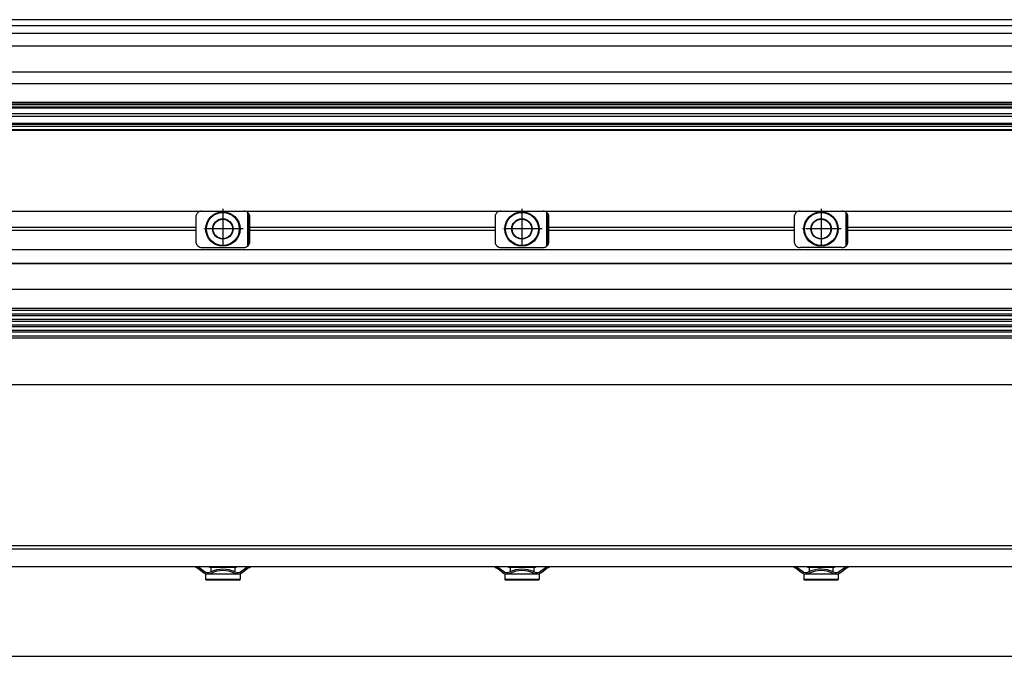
# Model space of a CAD drawing. Header units: millimetres. Extents: x -285 to 2369, y -217 to 203.
# Tile 17 of 20: x 713 to 1042, y -94 to 119. Entities that reach past the tile are written whole.
import ezdxf

# ---------------------------------------------------------------- set-up
doc = ezdxf.new("R2010")
doc.units = ezdxf.units.MM
doc.linetypes.add('DOT_CENTER', pattern=[14, 12, -1, 0, -1])
doc.layers.add('1', color=7, linetype='Continuous')

# ---------------------------------------------------------------- blocks, each defined once
blk = doc.blocks.new('Regla_G-1640-VS4__17', base_point=(441.64, -8.55))
at = {"color": 7, "linetype": 'Continuous'}
for p, q in [((687.6, 54.95), (773.6, 54.95)), ((771.6, 52.95), (771.6, 49.39)), ((773.6, 54.95), (787.6, 54.95)), ((787.6, 54.95), (873.6, 54.95)), ((788.97, 43.29), (788.97, 54.41)), ((789.13, 54.24), (788.97, 54.41)), ((789.13, 43.45), (789.13, 54.24)), ((789.6, 49.39), (789.6, 52.95)), ((871.6, 52.95), (871.6, 49.39)), ((873.6, 54.95), (887.6, 54.95)), ((887.6, 54.95), (973.6, 54.95)), ((888.95, 49.39), (888.97, 54.41)), ((889.13, 54.24), (888.97, 54.41)), ((889.13, 43.45), (889.13, 54.24)), ((889.6, 49.39), (889.6, 52.95)), ((971.6, 52.95), (971.6, 49.39)), ((973.6, 54.95), (987.6, 54.95)), ((987.6, 54.95), (1073.6, 54.95)), ((989.13, 54.24), (988.97, 54.41)), ((988.97, 43.29), (988.97, 54.41)), ((989.13, 43.45), (989.13, 54.24)), ((989.6, 49.39), (989.6, 52.95)), ((771.6, 49.39), (689.6, 49.39)), ((771.6, 49.39), (771.6, 48.51)), ((871.6, 49.39), (789.6, 49.39)), ((789.6, 48.51), (789.6, 49.39)), ((871.6, 49.39), (871.6, 48.51)), ((888.97, 43.29), (888.95, 49.39)), ((971.6, 49.39), (889.6, 49.39)), ((889.6, 48.51), (889.6, 49.39)), ((971.6, 49.39), (971.6, 48.51)), ((1071.6, 49.39), (989.6, 49.39)), ((989.6, 48.51), (989.6, 49.39)), ((689.6, 48.51), (771.6, 48.51)), ((771.6, 48.51), (771.6, 44.75)), ((789.6, 48.51), (871.6, 48.51)), ((789.6, 44.75), (789.6, 48.51)), ((871.6, 48.51), (871.6, 44.75)), ((889.6, 48.51), (971.6, 48.51)), ((889.6, 44.75), (889.6, 48.51)), ((971.6, 48.51), (971.6, 44.75)), ((989.6, 48.51), (1071.6, 48.51)), ((989.6, 44.75), (989.6, 48.51)), ((788.97, 43.29), (789.13, 43.45)), ((888.97, 43.29), (889.13, 43.45)), ((988.97, 43.29), (989.13, 43.45)), ((2293.62, 41.95), (458.58, 41.95)), ((773.6, 42.75), (787.6, 42.75)), ((873.6, 42.75), (887.6, 42.75)), ((987.6, 42.75), (973.6, 42.75)), ((458.58, 37.55), (2293.62, 37.55)), ((462.66, 37.37), (2289.55, 37.36)), ((456.08, 28.82), (2296.1, 28.81)), ((2293.62, 22.39), (458.58, 22.39)), ((2293.62, 21.71), (458.58, 21.71)), ((458.58, 20.56), (2293.62, 20.56)), ((2293.62, 19.88), (458.58, 19.88)), ((458.58, 18.73), (2293.62, 18.73)), ((2293.62, 18.04), (458.58, 18.04)), ((458.58, 16.89), (2293.62, 16.89)), ((2293.62, 16.21), (458.58, 16.21)), ((458.58, 15.06), (2293.62, 15.06)), ((2293.62, 14.38), (458.58, 14.38)), ((458.58, 13.23), (2293.62, 13.23)), ((458.58, 12.55), (2293.62, 12.55)), ((458.58, -3.05), (2293.62, -3.05))]:
    blk.add_line(p, q, dxfattribs=at)
for centre, radius in [((780.6, 48.95), 5.75), ((780.6, 48.95), 5.5), ((880.6, 48.95), 5.75), ((880.6, 48.95), 5.5), ((980.6, 48.95), 5.75), ((980.6, 48.95), 5.5), ((780.6, 48.95), 3.4), ((780.6, 48.95), 3.25), ((880.6, 48.95), 3.4), ((880.6, 48.95), 3.25), ((980.6, 48.95), 3.4), ((980.6, 48.95), 3.25)]:
    blk.add_circle(centre, radius, dxfattribs=at)
for centre, start, end in [((773.6, 52.95), 146.4427, 180), ((773.6, 52.95), 133.1047, 146.4427), ((773.6, 52.95), 90, 133.1047), ((787.6, 52.95), 46.8953, 90), ((787.6, 52.95), 360, 40.3149), ((873.6, 52.95), 146.4427, 180), ((873.6, 52.95), 133.1047, 146.4427), ((873.6, 52.95), 90, 133.1047), ((887.6, 52.95), 46.8953, 90), ((887.6, 52.95), 360, 40.3149), ((973.6, 52.95), 146.4427, 180), ((973.6, 52.95), 133.1047, 146.4427), ((973.6, 52.95), 90, 133.1047), ((987.6, 52.95), 46.8953, 90), ((987.6, 52.95), 360, 40.3149), ((773.6, 44.75), 180, 213.5573), ((773.6, 44.75), 213.5573, 226.8953), ((773.6, 44.75), 226.8953, 270), ((787.6, 44.75), 270, 313.1047), ((787.6, 44.75), 319.6851, 0), ((873.6, 44.75), 180, 213.5573), ((873.6, 44.75), 213.5573, 226.8953), ((873.6, 44.75), 226.8953, 270), ((887.6, 44.75), 270, 313.1047), ((887.6, 44.75), 319.6851, 0), ((973.6, 44.75), 180, 213.5573), ((973.6, 44.75), 213.5573, 226.8953), ((973.6, 44.75), 226.8953, 270), ((987.6, 44.75), 270, 313.1047), ((987.6, 44.75), 319.6851, 0)]:
    blk.add_arc(centre, 2, start, end, dxfattribs=at)
at = {"layer": '1', "color": 2, "linetype": 'DOT_CENTER'}
for p, q in [((780.6, 55.7), (780.6, 42.2)), ((880.6, 55.7), (880.6, 42.2)), ((980.6, 55.7), (980.6, 42.2)), ((787.35, 48.95), (773.85, 48.95)), ((887.35, 48.95), (873.85, 48.95)), ((987.35, 48.95), (973.85, 48.95))]:
    blk.add_line(p, q, dxfattribs=at)
blk = doc.blocks.new('Regla_serie_G-1740-VS4__18', base_point=(441.64, -30.05))
blk.add_blockref('Regla_G-1640-VS4__17', (441.64, -8.55))
blk = doc.blocks.new('A1', base_point=(626, 12.47))
blk.add_blockref('Regla_serie_G-1740-VS4__18', (441.64, -30.05))
blk = doc.blocks.new('Regla_G-1640-VS4__20', base_point=(441.64, -95))
at = {"color": 7, "linetype": 'Continuous'}
for p, q in [((2296.1, -57), (456.1, -57)), ((456.1, -58), (2296.1, -58)), ((689.6, -64), (771.6, -64)), ((771.6, -64), (772.25, -64)), ((771.6, -64), (771.6, -64.45)), ((771.93, -64.45), (771.6, -64.45)), ((772.23, -64.55), (774.1, -65.95)), ((772.25, -64), (776.1, -64)), ((772.53, -64.15), (774.4, -65.55)), ((776.1, -64), (785.1, -64)), ((776.1, -64), (776.1, -64.25)), ((776.63, -64.25), (776.1, -64.25)), ((776.63, -64.25), (776.63, -65.68)), ((780.6, -64.25), (776.63, -64.25)), ((784.58, -64.25), (780.6, -64.25)), ((784.58, -64.25), (784.58, -65.68)), ((785.1, -64.25), (784.58, -64.25)), ((785.1, -64), (785.1, -64.25)), ((785.1, -64), (788.95, -64)), ((786.8, -65.55), (788.67, -64.15)), ((787.1, -65.95), (788.97, -64.55)), ((788.95, -64), (789.6, -64)), ((789.13, -64.45), (788.97, -64.55)), ((789.6, -64.45), (789.13, -64.45)), ((789.6, -64), (871.6, -64)), ((789.6, -64), (789.6, -64.45)), ((871.6, -64), (872.25, -64)), ((871.6, -64), (871.6, -64.45)), ((871.93, -64.45), (871.6, -64.45)), ((874.1, -65.95), (872.23, -64.55)), ((872.25, -64), (876.1, -64)), ((872.53, -64.15), (874.4, -65.55)), ((876.1, -64), (885.1, -64)), ((876.1, -64), (876.1, -64.25)), ((876.63, -64.25), (876.1, -64.25)), ((880.6, -64.25), (876.63, -64.25)), ((876.63, -64.25), (876.63, -65.68)), ((884.58, -64.25), (880.6, -64.25)), ((885.1, -64.25), (884.58, -64.25)), ((884.58, -64.25), (884.58, -65.68)), ((885.1, -64), (885.1, -64.25)), ((885.1, -64), (888.95, -64)), ((886.8, -65.55), (888.67, -64.15)), ((887.1, -65.95), (888.97, -64.55)), ((888.95, -64), (889.6, -64)), ((889.13, -64.45), (888.97, -64.55)), ((889.6, -64.45), (889.13, -64.45)), ((889.6, -64), (889.6, -64.45)), ((889.6, -64), (971.6, -64)), ((971.6, -64), (971.6, -64.45)), ((971.6, -64), (972.25, -64)), ((971.93, -64.45), (971.6, -64.45)), ((972.23, -64.55), (974.1, -65.95)), ((972.25, -64), (976.1, -64)), ((972.53, -64.15), (974.4, -65.55)), ((976.1, -64), (976.1, -64.25)), ((976.1, -64), (985.1, -64)), ((976.63, -64.25), (976.1, -64.25)), ((976.63, -64.25), (976.63, -65.68)), ((984.58, -64.25), (976.63, -64.25)), ((985.1, -64.25), (984.58, -64.25)), ((984.58, -64.25), (984.58, -65.68)), ((985.1, -64), (985.1, -64.25)), ((985.1, -64), (988.95, -64)), ((986.8, -65.55), (988.67, -64.15)), ((987.1, -65.95), (988.97, -64.55)), ((988.95, -64), (989.6, -64)), ((989.13, -64.45), (988.97, -64.55)), ((989.6, -64.45), (989.13, -64.45)), ((989.6, -64), (1071.6, -64)), ((989.6, -64), (989.6, -64.45)), ((774.85, -66.5), (774.85, -68.25)), ((776.63, -66.5), (774.85, -66.5)), ((786.35, -68.25), (774.85, -68.25)), ((775.1, -68.5), (774.85, -68.25)), ((780.6, -68.5), (775.1, -68.5)), ((776.63, -66.23), (776.63, -66.5)), ((784.58, -66.5), (776.63, -66.5)), ((786.1, -68.5), (780.6, -68.5)), ((784.58, -66.23), (784.58, -66.5)), ((786.35, -66.5), (784.58, -66.5)), ((786.1, -68.5), (786.35, -68.25)), ((786.35, -66.5), (786.35, -68.25)), ((876.63, -66.5), (874.85, -66.5)), ((874.85, -66.5), (874.85, -68.25)), ((886.35, -68.25), (874.85, -68.25)), ((875.1, -68.5), (874.85, -68.25)), ((886.1, -68.5), (875.1, -68.5)), ((876.63, -66.23), (876.63, -66.5)), ((884.58, -66.5), (876.63, -66.5)), ((884.58, -66.23), (884.58, -66.5)), ((886.35, -66.5), (884.58, -66.5)), ((886.1, -68.5), (886.35, -68.25)), ((886.35, -66.5), (886.35, -68.25)), ((974.85, -66.5), (974.85, -68.25)), ((976.63, -66.5), (974.85, -66.5)), ((986.35, -68.25), (974.85, -68.25)), ((975.1, -68.5), (974.85, -68.25)), ((980.6, -68.5), (975.1, -68.5)), ((976.63, -66.23), (976.63, -66.5)), ((984.58, -66.5), (976.63, -66.5)), ((986.1, -68.5), (980.6, -68.5)), ((984.58, -66.23), (984.58, -66.5)), ((986.35, -66.5), (984.58, -66.5)), ((986.1, -68.5), (986.35, -68.25)), ((986.35, -66.5), (986.35, -68.25)), ((543.46, -94), (2293.62, -94))]:
    blk.add_line(p, q, dxfattribs=at)
for centre, radius, start, end in [((771.93, -64.95), 0.5, 53.1302, 90), ((771.93, -64.95), 1, 53.1301, 71.8051), ((775.6, -63.95), 2, 233.1301, 295.1169), ((780.6, -74.76), 9.91, 65.247, 114.753), ((780.6, -74.76), 9.41, 65.256, 114.744), ((785.6, -63.95), 2, 244.8831, 306.8699), ((789.27, -64.95), 1, 108.1949, 126.8699), ((871.93, -64.95), 0.5, 53.1302, 90), ((871.93, -64.95), 1, 53.1301, 71.8051), ((875.6, -63.95), 2, 233.1301, 295.1169), ((880.6, -74.76), 9.91, 65.247, 114.753), ((880.6, -74.76), 9.41, 65.256, 114.744), ((885.6, -63.95), 2, 244.8831, 306.8699), ((889.27, -64.95), 1, 108.1949, 126.8699), ((971.93, -64.95), 0.5, 53.1302, 90), ((971.93, -64.95), 1, 53.1301, 71.8051), ((975.6, -63.95), 2, 233.1301, 295.1169), ((980.6, -74.76), 9.91, 113.6375, 114.753), ((980.6, -74.76), 9.91, 65.247, 113.6375), ((980.6, -74.76), 9.41, 65.256, 114.744), ((985.6, -63.95), 2, 244.8831, 306.8699), ((989.27, -64.95), 1, 108.1949, 126.8699), ((775.6, -63.95), 2.5, 233.1301, 295.0781), ((785.6, -63.95), 2.5, 244.9219, 306.8699), ((875.6, -63.95), 2.5, 233.1301, 295.0781), ((885.6, -63.95), 2.5, 244.9219, 306.8699), ((975.6, -63.95), 2.5, 233.1301, 295.0781), ((985.6, -63.95), 2.5, 244.9219, 306.8699)]:
    blk.add_arc(centre, radius, start, end, dxfattribs=at)
blk = doc.blocks.new('Regla_serie_G-1740-VS4__21', base_point=(441.64, -95))
blk.add_blockref('Regla_G-1640-VS4__20', (441.64, -95))
blk = doc.blocks.new('B1', base_point=(626, -76))
blk.add_blockref('Regla_serie_G-1740-VS4__21', (441.64, -95))
blk = doc.blocks.new('Regla_G-1640-VS4__32', base_point=(441.64, 81.95))
at = {"color": 7, "linetype": 'Continuous'}
for p, q in [((2293.62, 118.95), (543.46, 118.95)), ((559.08, 116.95), (2295.42, 116.95)), ((559.08, 114.43), (2289.48, 114.43)), ((559.08, 110.15), (2296.12, 110.15)), ((568.83, 101.45), (2296.12, 101.45)), ((2296.1, 97.53), (568.83, 97.53)), ((2296.1, 91.23), (555.08, 91.23)), ((2296.1, 91.01), (555.08, 91.01)), ((2296.1, 90.97), (555.08, 90.97)), ((555.08, 90.63), (2296.1, 90.63)), ((555.08, 89.85), (2296.1, 89.85)), ((555.08, 89.46), (2296.12, 89.46)), ((2296.12, 87.45), (555.08, 87.45)), ((555.08, 86.68), (2289.6, 86.68)), ((2296.12, 83.25), (456.1, 83.25)), ((543.46, 83.95), (2293.42, 83.96)), ((554.26, 84.38), (2289.6, 84.38)), ((456.1, 82.25), (2296.12, 82.25)), ((456.1, 81.95), (2296.1, 81.95))]:
    blk.add_line(p, q, dxfattribs=at)
blk = doc.blocks.new('Regla_serie_G-1740-VS4__33', base_point=(441.64, 81.95))
blk.add_blockref('Regla_G-1640-VS4__32', (441.64, 81.95))
blk = doc.blocks.new('E1', base_point=(626, 100.95))
blk.add_blockref('Regla_serie_G-1740-VS4__33', (441.64, 81.95))

msp = doc.modelspace()

# ---------------------------------------------------------------- block references
for name, p in [('E1', (626, 100.95)), ('A1', (626, 12.47)), ('B1', (626, -76))]:
    msp.add_blockref(name, p)

doc.saveas('drawing.dxf')
